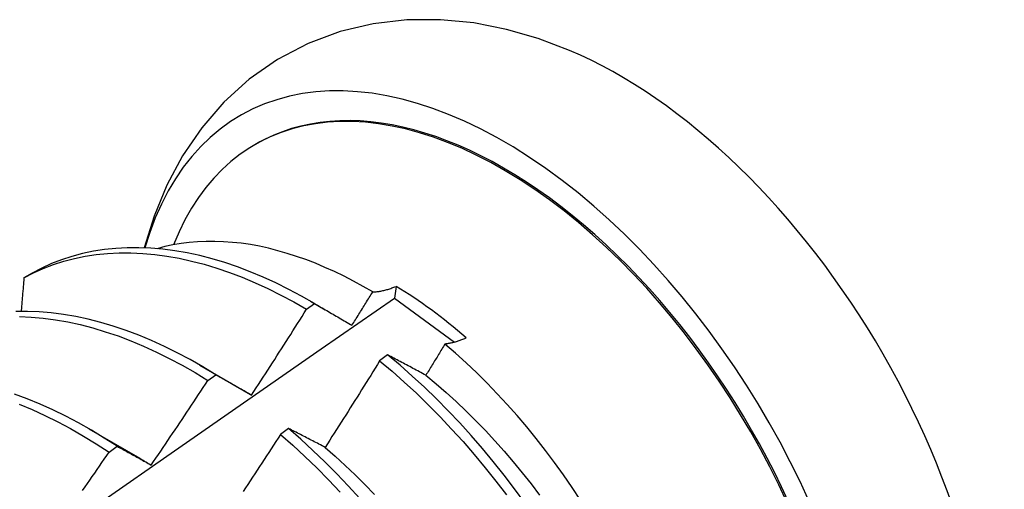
# Model space of a CAD drawing. Header units: inches. Extents: x 18 to 229, y 20 to 132.
# Tile 84 of 115: x 216.142 to 216.451, y 70.309 to 70.456. Entities that reach past the tile are written whole.
import ezdxf

# ---------------------------------------------------------------- set-up
doc = ezdxf.new("R2010")
doc.units = ezdxf.units.IN
doc.header["$MEASUREMENT"] = 0
doc.layers.add('Visible Edges(ANSI)', color=7, linetype='Continuous', lineweight=25)

msp = doc.modelspace()

# ---------------------------------------------------------------- linework, layer by layer
at = {"layer": 'Visible Edges(ANSI)'}
for p, q in [((216.21589, 70.41705), (216.21637, 70.41733)), ((216.14586, 70.37672), (216.14327, 70.37523)), ((216.26015, 70.37255), (216.25968, 70.36883)), ((216.23205, 70.36535), (216.23455, 70.36715)), ((216.2333, 70.36788), (216.2379, 70.36522)), ((216.25968, 70.36883), (216.27851, 70.35501)), ((216.25752, 70.35101), (216.25501, 70.34915)), ((216.1985, 70.34784), (216.21445, 70.33862)), ((216.20104, 70.34299), (216.20354, 70.3448)), ((216.21445, 70.33859), (216.21478, 70.3384)), ((216.1637, 70.32781), (216.17965, 70.31858)), ((216.22639, 70.32791), (216.22387, 70.32604)), ((216.17002, 70.3205), (216.17252, 70.32232))]:
    msp.add_line(p, q, dxfattribs=at)
at = {"layer": 'Visible Edges(ANSI)', "flags": 128}
for points in [[(216.31468, 70.44664), (216.30486, 70.45035), (216.29481, 70.45325), (216.28456, 70.45526), (216.27413, 70.45629), (216.26357, 70.45624), (216.25302, 70.45502), (216.24261, 70.45256), (216.23251, 70.4488), (216.22293, 70.44378), (216.21406, 70.4376), (216.20609, 70.43039), (216.1991, 70.42232), (216.19312, 70.41357), (216.18815, 70.4043), (216.18416, 70.39463), (216.18108, 70.38464)], [(216.25282, 70.37079), (216.24983, 70.37253), (216.24683, 70.37417), (216.24383, 70.37572), (216.24083, 70.37717), (216.23783, 70.37852), (216.23484, 70.37978), (216.23186, 70.38093), (216.2289, 70.38197), (216.22595, 70.38291), (216.22303, 70.38375), (216.22012, 70.38449), (216.21724, 70.38512), (216.21439, 70.38564), (216.21155, 70.38606), (216.20875, 70.38637), (216.20597, 70.38658), (216.20323, 70.38667), (216.20052, 70.38667), (216.19784, 70.38655), (216.1952, 70.38633), (216.19261, 70.386), (216.19006, 70.38557), (216.18756, 70.38503), (216.18511, 70.38438)], [(216.14327, 70.37523), (216.14627, 70.37678), (216.14935, 70.37816), (216.15252, 70.37938), (216.15578, 70.38042), (216.15911, 70.38129), (216.16252, 70.38199), (216.166, 70.38252), (216.16956, 70.38288), (216.17317, 70.38306), (216.17684, 70.38306), (216.18057, 70.3829), (216.18435, 70.38256), (216.18818, 70.38204), (216.19205, 70.38136), (216.19595, 70.3805), (216.19989, 70.37947), (216.20386, 70.37828), (216.20785, 70.37692), (216.21187, 70.37539), (216.21589, 70.3737), (216.21993, 70.37184), (216.22397, 70.36983), (216.22801, 70.36767), (216.23205, 70.36535)], [(216.23455, 70.36715), (216.23051, 70.36946), (216.22647, 70.37161), (216.22243, 70.37361), (216.2184, 70.37545), (216.21437, 70.37713), (216.21036, 70.37864), (216.20637, 70.37999), (216.20241, 70.38118), (216.19847, 70.38219), (216.19456, 70.38303), (216.1907, 70.38371), (216.18688, 70.38421), (216.1831, 70.38453), (216.17937, 70.38469), (216.1757, 70.38467), (216.17209, 70.38448), (216.16855, 70.38411), (216.16507, 70.38357), (216.16167, 70.38285), (216.15834, 70.38197), (216.15509, 70.38091), (216.15192, 70.37968), (216.14885, 70.37828), (216.14586, 70.37672)], [(216.14327, 70.37523), (216.14324, 70.37479), (216.1432, 70.37435), (216.14316, 70.37391), (216.14312, 70.37347), (216.14309, 70.37303), (216.14305, 70.37259), (216.14301, 70.37215), (216.14298, 70.37171), (216.14294, 70.37127), (216.1429, 70.37083), (216.14286, 70.37039), (216.14283, 70.36995), (216.14279, 70.36951), (216.14275, 70.36907), (216.14271, 70.36863), (216.14267, 70.36819), (216.14264, 70.36775), (216.1426, 70.3673), (216.14256, 70.36686), (216.14252, 70.36642), (216.14248, 70.36598), (216.14245, 70.36554), (216.14241, 70.3651), (216.14237, 70.36466)], [(216.24631, 70.36031), (216.24658, 70.36074), (216.24685, 70.36118), (216.24713, 70.36162), (216.2474, 70.36205), (216.24767, 70.36249), (216.24794, 70.36292), (216.24822, 70.36336), (216.24849, 70.3638), (216.24876, 70.36423), (216.24903, 70.36467), (216.2493, 70.36511), (216.24958, 70.36554), (216.24985, 70.36598), (216.25012, 70.36642), (216.25039, 70.36685), (216.25066, 70.36729), (216.25093, 70.36773), (216.2512, 70.36816), (216.25147, 70.3686), (216.25174, 70.36904), (216.25201, 70.36948), (216.25228, 70.36991), (216.25255, 70.37035), (216.25282, 70.37079)], [(216.25282, 70.37079), (216.2531, 70.3708), (216.25338, 70.37081), (216.25367, 70.37084), (216.25395, 70.37086), (216.25424, 70.3709), (216.25453, 70.37093), (216.25483, 70.37098), (216.25512, 70.37103), (216.25542, 70.37108), (216.25572, 70.37114), (216.25603, 70.37121), (216.25633, 70.37128), (216.25664, 70.37135), (216.25695, 70.37143), (216.25726, 70.37152), (216.25758, 70.37161), (216.25789, 70.37171), (216.25821, 70.37181), (216.25853, 70.37192), (216.25885, 70.37204), (216.25917, 70.37216), (216.2595, 70.37228), (216.25983, 70.37241), (216.26015, 70.37255)], [(216.12129, 70.27233), (216.14437, 70.28856), (216.16744, 70.30473), (216.19051, 70.32085), (216.21357, 70.3369), (216.23663, 70.3529), (216.25968, 70.36883)], [(216.23455, 70.36715), (216.23503, 70.36687), (216.23551, 70.3666), (216.236, 70.36632), (216.23648, 70.36604), (216.23696, 70.36576), (216.23745, 70.36548), (216.23793, 70.3652), (216.23842, 70.36492), (216.23891, 70.36464), (216.2394, 70.36435), (216.23988, 70.36407), (216.24037, 70.36378), (216.24086, 70.3635), (216.24135, 70.36321), (216.24185, 70.36293), (216.24234, 70.36264), (216.24283, 70.36235), (216.24333, 70.36206), (216.24382, 70.36177), (216.24432, 70.36148), (216.24481, 70.36119), (216.24531, 70.36089), (216.24581, 70.3606), (216.24631, 70.36031)], [(216.20354, 70.3448), (216.19951, 70.34725), (216.19548, 70.34955), (216.19143, 70.3517), (216.18739, 70.35368), (216.18336, 70.35552), (216.17933, 70.35718), (216.17533, 70.35869), (216.17134, 70.36003), (216.16737, 70.3612), (216.16344, 70.36221), (216.15954, 70.36304), (216.15567, 70.3637), (216.15185, 70.36419), (216.14808, 70.36451), (216.14436, 70.36465), (216.14069, 70.36462)], [(216.21478, 70.33842), (216.21551, 70.33954), (216.21624, 70.34065), (216.21697, 70.34177), (216.21769, 70.34289), (216.21842, 70.34401), (216.21914, 70.34512), (216.21987, 70.34624), (216.22059, 70.34736), (216.22131, 70.34848), (216.22204, 70.3496), (216.22276, 70.35072), (216.22348, 70.35184), (216.2242, 70.35297), (216.22491, 70.35409), (216.22563, 70.35521), (216.22635, 70.35634), (216.22706, 70.35746), (216.22778, 70.35859), (216.22849, 70.35971), (216.2292, 70.36084), (216.22992, 70.36197), (216.23063, 70.36309), (216.23134, 70.36422), (216.23205, 70.36535)], [(216.14182, 70.36303), (216.14555, 70.36287), (216.14933, 70.36254), (216.15315, 70.36204), (216.15702, 70.36136), (216.16092, 70.36052), (216.16486, 70.3595), (216.16883, 70.35831), (216.17282, 70.35696), (216.17683, 70.35544), (216.18085, 70.35376), (216.18489, 70.35192), (216.18893, 70.34992), (216.19297, 70.34776), (216.19701, 70.34545), (216.20104, 70.34299)], [(216.27552, 70.35444), (216.27527, 70.35403), (216.27502, 70.35362), (216.27477, 70.35321), (216.27453, 70.35281), (216.27428, 70.3524), (216.27403, 70.35199), (216.27378, 70.35158), (216.27353, 70.35117), (216.27328, 70.35076), (216.27303, 70.35035), (216.27278, 70.34994), (216.27253, 70.34953), (216.27228, 70.34912), (216.27203, 70.34871), (216.27178, 70.3483), (216.27153, 70.3479), (216.27128, 70.34749), (216.27103, 70.34708), (216.27078, 70.34667), (216.27053, 70.34626), (216.27028, 70.34585), (216.27003, 70.34544), (216.26977, 70.34504), (216.26952, 70.34463)], [(216.28222, 70.35635), (216.28192, 70.35622), (216.28162, 70.35609), (216.28133, 70.35597), (216.28104, 70.35585), (216.28074, 70.35574), (216.28045, 70.35563), (216.28016, 70.35553), (216.27988, 70.35543), (216.27959, 70.35533), (216.27931, 70.35524), (216.27902, 70.35515), (216.27874, 70.35507), (216.27846, 70.355), (216.27819, 70.35492), (216.27791, 70.35486), (216.27764, 70.35479), (216.27737, 70.35473), (216.2771, 70.35468), (216.27683, 70.35463), (216.27656, 70.35458), (216.2763, 70.35454), (216.27604, 70.3545), (216.27578, 70.35447), (216.27552, 70.35444)], [(216.31812, 70.30541), (216.31547, 70.3094), (216.31275, 70.31334), (216.30996, 70.31721), (216.3071, 70.32101), (216.30419, 70.32473), (216.30121, 70.32838), (216.29817, 70.33195), (216.29508, 70.33544), (216.29194, 70.33884), (216.28874, 70.34215), (216.2855, 70.34537), (216.28221, 70.34849), (216.27889, 70.35152), (216.27552, 70.35444)], [(216.25501, 70.34915), (216.25431, 70.34801), (216.2536, 70.34687), (216.25289, 70.34573), (216.25219, 70.3446), (216.25148, 70.34346), (216.25077, 70.34232), (216.25006, 70.34119), (216.24935, 70.34006), (216.24864, 70.33892), (216.24793, 70.33779), (216.24722, 70.33666), (216.2465, 70.33552), (216.24579, 70.33439), (216.24507, 70.33326), (216.24436, 70.33213), (216.24364, 70.331), (216.24292, 70.32987), (216.2422, 70.32874), (216.24148, 70.32761), (216.24076, 70.32649), (216.24004, 70.32536), (216.23932, 70.32423), (216.2386, 70.32311), (216.23788, 70.32198)], [(216.25501, 70.34915), (216.2589, 70.34588), (216.26274, 70.34248), (216.26654, 70.33897), (216.27029, 70.33534), (216.27399, 70.33159), (216.27763, 70.32774), (216.28121, 70.32379), (216.28472, 70.31973), (216.28817, 70.31559), (216.29153, 70.31136), (216.29482, 70.30705)], [(216.26952, 70.34463), (216.26901, 70.3449), (216.26851, 70.34517), (216.268, 70.34545), (216.26749, 70.34572), (216.26698, 70.34599), (216.26648, 70.34626), (216.26597, 70.34653), (216.26547, 70.3468), (216.26497, 70.34707), (216.26447, 70.34733), (216.26396, 70.3476), (216.26346, 70.34787), (216.26296, 70.34813), (216.26247, 70.3484), (216.26197, 70.34866), (216.26147, 70.34893), (216.26097, 70.34919), (216.26048, 70.34945), (216.25998, 70.34971), (216.25949, 70.34997), (216.259, 70.35023), (216.25851, 70.35049), (216.25802, 70.35075), (216.25752, 70.35101)], [(216.3006, 70.30461), (216.29739, 70.309), (216.29409, 70.3133), (216.29072, 70.31753), (216.28727, 70.32167), (216.28375, 70.32571), (216.28017, 70.32966), (216.27653, 70.3335), (216.27282, 70.33723), (216.26907, 70.34086), (216.26526, 70.34436), (216.26141, 70.34775), (216.25752, 70.35101)], [(216.18325, 70.31642), (216.184, 70.31752), (216.18475, 70.31863), (216.1855, 70.31973), (216.18625, 70.32083), (216.187, 70.32193), (216.18774, 70.32303), (216.18849, 70.32414), (216.18923, 70.32524), (216.18998, 70.32635), (216.19072, 70.32745), (216.19146, 70.32856), (216.1922, 70.32966), (216.19295, 70.33077), (216.19369, 70.33188), (216.19442, 70.33299), (216.19516, 70.3341), (216.1959, 70.33521), (216.19664, 70.33632), (216.19737, 70.33743), (216.19811, 70.33854), (216.19884, 70.33965), (216.19957, 70.34076), (216.20031, 70.34188), (216.20104, 70.34299)], [(216.20354, 70.3448), (216.204, 70.34455), (216.20446, 70.34429), (216.20492, 70.34403), (216.20539, 70.34377), (216.20585, 70.34351), (216.20631, 70.34325), (216.20678, 70.34299), (216.20724, 70.34273), (216.20771, 70.34246), (216.20817, 70.3422), (216.20864, 70.34194), (216.20911, 70.34167), (216.20958, 70.3414), (216.21004, 70.34114), (216.21051, 70.34087), (216.21099, 70.3406), (216.21146, 70.34033), (216.21193, 70.34006), (216.2124, 70.33979), (216.21288, 70.33952), (216.21335, 70.33925), (216.21383, 70.33897), (216.2143, 70.3387), (216.21478, 70.33842)], [(216.26952, 70.34461), (216.27273, 70.34196), (216.27591, 70.3392), (216.27905, 70.33635), (216.28216, 70.3334), (216.28522, 70.33036), (216.28823, 70.32724), (216.29121, 70.32403), (216.29413, 70.32075), (216.29699, 70.31739), (216.2998, 70.31397), (216.30256, 70.31048), (216.30525, 70.30693)], [(216.17252, 70.32232), (216.16851, 70.32491), (216.16448, 70.32735), (216.16044, 70.32964), (216.1564, 70.33178), (216.15236, 70.33376), (216.14832, 70.33558), (216.1443, 70.33724), (216.14029, 70.33873)], [(216.14179, 70.3355), (216.14582, 70.33383), (216.14985, 70.33199), (216.15389, 70.33), (216.15793, 70.32786), (216.16197, 70.32555), (216.166, 70.3231), (216.17002, 70.3205)], [(216.23788, 70.32198), (216.23739, 70.32224), (216.2369, 70.32249), (216.23641, 70.32274), (216.23593, 70.323), (216.23544, 70.32325), (216.23496, 70.3235), (216.23448, 70.32375), (216.23399, 70.324), (216.23351, 70.32425), (216.23303, 70.3245), (216.23255, 70.32475), (216.23207, 70.325), (216.23159, 70.32524), (216.23111, 70.32549), (216.23064, 70.32573), (216.23016, 70.32598), (216.22969, 70.32622), (216.22921, 70.32646), (216.22874, 70.32671), (216.22827, 70.32695), (216.2278, 70.32719), (216.22732, 70.32743), (216.22685, 70.32767), (216.22639, 70.32791)], [(216.24874, 70.30591), (216.24516, 70.30985), (216.24151, 70.31368), (216.2378, 70.31741), (216.23404, 70.32103), (216.23024, 70.32453), (216.22639, 70.32791)], [(216.22387, 70.32604), (216.22314, 70.32491), (216.22241, 70.32379), (216.22169, 70.32267), (216.22096, 70.32155), (216.22023, 70.32042), (216.2195, 70.3193), (216.21876, 70.31818), (216.21803, 70.31707), (216.2173, 70.31595), (216.21656, 70.31483), (216.21583, 70.31371), (216.21509, 70.31259), (216.21436, 70.31148), (216.21362, 70.31036), (216.21288, 70.30925), (216.21214, 70.30813)], [(216.22387, 70.32604), (216.22772, 70.32265), (216.23152, 70.31914), (216.23527, 70.31552), (216.23898, 70.31178), (216.24262, 70.30793)], [(216.16169, 70.30845), (216.16245, 70.30955), (216.16321, 70.31064), (216.16397, 70.31173), (216.16473, 70.31283), (216.16549, 70.31392), (216.16624, 70.31502), (216.167, 70.31611), (216.16776, 70.31721), (216.16851, 70.31831), (216.16926, 70.3194), (216.17002, 70.3205)], [(216.17252, 70.32232), (216.17296, 70.32209), (216.1734, 70.32185), (216.17384, 70.32161), (216.17428, 70.32137), (216.17472, 70.32113), (216.17516, 70.32089), (216.17561, 70.32065), (216.17605, 70.32041), (216.17649, 70.32017), (216.17694, 70.31992), (216.17738, 70.31968), (216.17783, 70.31943), (216.17828, 70.31919), (216.17873, 70.31894), (216.17918, 70.31869), (216.17962, 70.31844), (216.18007, 70.31819), (216.18053, 70.31794), (216.18098, 70.31769), (216.18143, 70.31744), (216.18188, 70.31719), (216.18234, 70.31693), (216.18279, 70.31668), (216.18325, 70.31642)], [(216.23786, 70.32195), (216.24103, 70.31919), (216.24418, 70.31633), (216.24729, 70.31339), (216.25036, 70.31035), (216.25338, 70.30723)], [(216.17964, 70.31855), (216.17979, 70.31846), (216.17994, 70.31838), (216.18009, 70.31829), (216.18024, 70.3182), (216.18039, 70.31811), (216.18054, 70.31802), (216.18069, 70.31793), (216.18084, 70.31785), (216.18099, 70.31776), (216.18114, 70.31767), (216.18129, 70.31758), (216.18144, 70.31749), (216.18159, 70.3174), (216.18174, 70.31731), (216.18189, 70.31722), (216.18204, 70.31713), (216.18219, 70.31703), (216.18234, 70.31694), (216.18249, 70.31685), (216.18264, 70.31676), (216.18279, 70.31667), (216.18294, 70.31658), (216.18309, 70.31648), (216.18323, 70.31639)]]:
    msp.add_lwpolyline(points, dxfattribs=at)
at = {"layer": 'Visible Edges(ANSI)'}
for centre, major_axis, start_param, end_param in [((216.29397, 70.28256), (0.08271, -0.14363), 5.847071, 9.934273), ((216.33016, 70.3034), (-0.08271, 0.14363), 3.792594, 5.632184), ((216.2935, 70.28229), (-0.07761, 0.13476), 2.782688, 6.718054), ((216.29397, 70.28256), (0.07761, -0.13476), 0, 3.141593), ((216.25815, 70.26194), (0.06824, -0.11849), 2.106565, 2.33742)]:
    msp.add_ellipse(centre, major_axis=major_axis, ratio=0.578093, start_param=start_param, end_param=end_param, dxfattribs=at)

doc.saveas('drawing.dxf')
